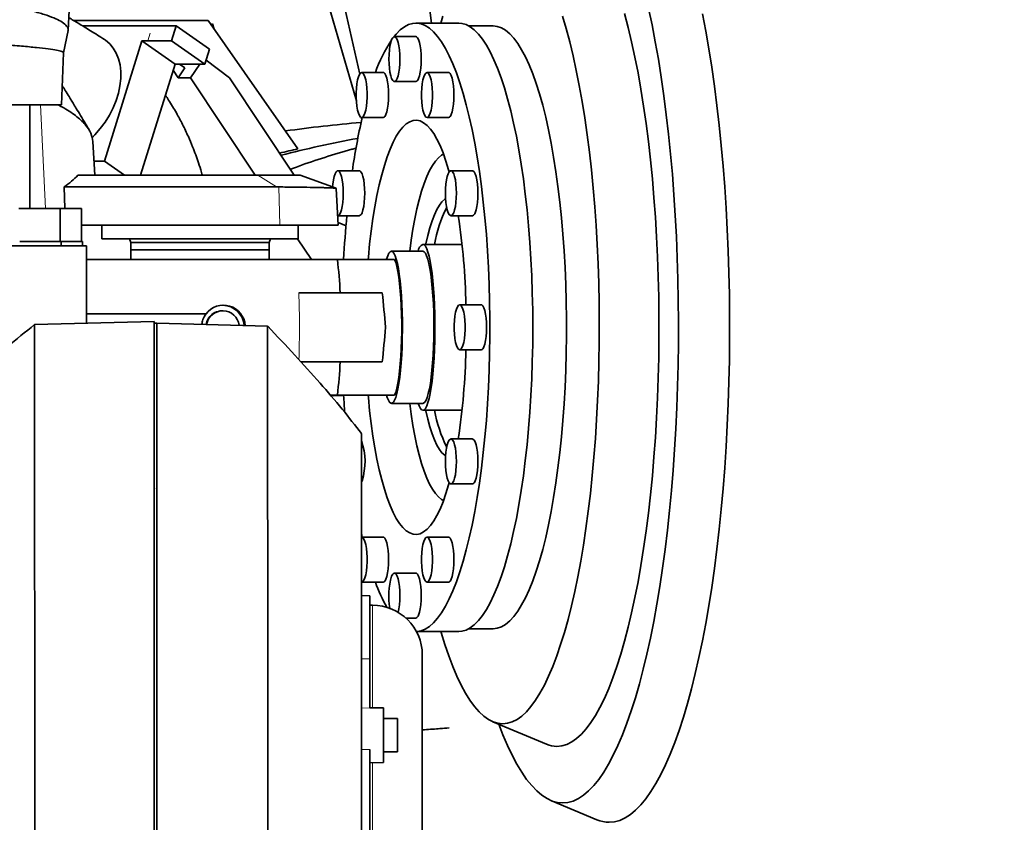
# Model space of a CAD drawing. Header units: millimetres. Extents: x 0 to 11920, y 0 to 8400.
# Tile 82 of 120: x 5583 to 5939, y 7371 to 7661. Entities that reach past the tile are written whole.
import ezdxf

# ---------------------------------------------------------------- set-up
doc = ezdxf.new("R2010")
doc.units = ezdxf.units.MM
doc.header["$LTSCALE"] = 20
doc.linetypes.add('CENTERX2', pattern=[20.32, 12.7, -2.54, 2.54, -2.54])

msp = doc.modelspace()

# ---------------------------------------------------------------- linework, layer by layer
at = {"color": 7, "linetype": 'Continuous', "lineweight": 35}
for p, q in [((5600.744677, 7657.450066), (5602.351804, 7687.889006)), ((5730.478971, 7673.556945), (5732.188957, 7660.115361)), ((5705.074593, 7631.981338), (5693.230223, 7672.603195)), ((5706.24182, 7641.6983), (5700.239462, 7668.224903)), ((5602.680679, 7661.115361), (5651.363679, 7661.115361)), ((5605.881933, 7659.182256), (5608.02068, 7659.182256)), ((5608.02068, 7659.182256), (5639.877527, 7659.182256)), ((5639.877527, 7659.182256), (5638.191679, 7653.744409)), ((5651.928574, 7650.729891), (5639.877527, 7659.182256)), ((5651.363679, 7661.115361), (5683.885467, 7614.669435)), ((5652.369595, 7659.678764), (5652.925432, 7659.895143)), ((5652.925432, 7659.895143), (5652.658392, 7659.266319)), ((5652.925432, 7659.895143), (5653.590615, 7657.934967)), ((5742.054418, 7660.115361), (5726.536459, 7660.115361)), ((5754.482389, 7659.115361), (5745.659567, 7659.115361)), ((5599.008964, 7649.418298), (5600.72695, 7657.435522)), ((5613.873634, 7610.241636), (5627.360423, 7653.744409)), ((5629.601372, 7653.744409), (5627.360423, 7653.744409)), ((5639.41147, 7645.292044), (5627.360423, 7653.744409)), ((5629.601372, 7653.744409), (5638.191679, 7653.744409)), ((5638.191679, 7653.744409), (5650.242726, 7645.292044)), ((5726.536459, 7655.250361), (5718.77748, 7655.250361)), ((5598.362642, 7630.615361), (5599.019034, 7649.411984)), ((5651.928574, 7650.729891), (5650.242726, 7645.292044)), ((5626.95584, 7605.115361), (5639.41147, 7645.292044)), ((5641.652419, 7645.292044), (5639.41147, 7645.292044)), ((5642.971269, 7643.914388), (5641.007062, 7645.292044)), ((5641.652419, 7645.292044), (5650.242726, 7645.292044)), ((5648.369093, 7645.292044), (5645.057694, 7640.31132)), ((5659.161143, 7640.31132), (5650.676761, 7646.692061)), ((5638.728668, 7643.08961), (5640.575795, 7640.31132)), ((5642.971269, 7643.914388), (5640.575795, 7640.31132)), ((5714.721209, 7642.254825), (5706.96223, 7642.254825)), ((5738.351709, 7642.254825), (5730.59273, 7642.254825)), ((5645.057694, 7640.31132), (5640.575795, 7640.31132)), ((5668.45748, 7605.115361), (5645.057694, 7640.31132)), ((5682.560929, 7605.115361), (5659.161143, 7640.31132)), ((5718.77748, 7638.980361), (5726.536459, 7638.980361)), ((5598.362642, 7630.615361), (5313.281537, 7630.615361)), ((5586.862642, 7593.115361), (5586.862642, 7630.615361)), ((5706.997223, 7625.387422), (5706.789158, 7626.10101)), ((5706.96223, 7625.984825), (5714.721209, 7625.984825)), ((5730.59273, 7625.984825), (5738.351709, 7625.984825)), ((5610.356511, 7605.118445), (5609.712911, 7617.308058)), ((5610.086011, 7610.241636), (5613.873634, 7610.241636)), ((5613.873634, 7610.241636), (5621.182473, 7605.115361)), ((5706.071846, 7606.750361), (5698.312867, 7606.750361)), ((5747.001072, 7606.750361), (5739.242093, 7606.750361)), ((5604.30711, 7605.115361), (5669.408618, 7605.115361)), ((5669.408618, 7605.115361), (5684.716186, 7605.115361)), ((5697.686684, 7600.394485), (5684.716186, 7605.115361)), ((5599.604066, 7593.115361), (5599.2621, 7600.882674)), ((5676.12878, 7600.882674), (5599.2621, 7600.882674)), ((5676.12878, 7600.882674), (5676.929174, 7600.878807)), ((5698.452835, 7587.115361), (5697.753188, 7600.366685)), ((5589.399289, 7593.115361), (5582.851125, 7593.115361)), ((5597.859117, 7593.115361), (5589.399289, 7593.115361)), ((5597.859117, 7581.115361), (5597.859117, 7593.115361)), ((5598.950253, 7593.115361), (5597.859117, 7593.115361)), ((5605.530756, 7593.115361), (5598.950253, 7593.115361)), ((5605.530756, 7581.115361), (5605.530756, 7593.115361)), ((5698.312867, 7590.480361), (5706.071846, 7590.480361)), ((5701.274694, 7586.818416), (5698.402699, 7588.064937)), ((5739.242093, 7590.480361), (5747.001072, 7590.480361)), ((5605.530756, 7587.115361), (5677.34703, 7587.115361)), ((5612.953573, 7587.115361), (5612.953573, 7582.115361)), ((5683.953573, 7582.115361), (5683.953573, 7587.115361)), ((5583.216125, 7581.115361), (5598.224117, 7581.115361)), ((5598.224117, 7579.615361), (5598.224117, 7581.115361)), ((5598.224117, 7581.115361), (5605.895756, 7581.115361)), ((5605.895756, 7579.615361), (5605.895756, 7581.115361)), ((5683.953573, 7582.115361), (5612.953573, 7582.115361)), ((5622.953573, 7582.115361), (5623.453573, 7580.741622)), ((5623.453573, 7580.741622), (5623.453573, 7578.115361)), ((5673.453573, 7580.741622), (5623.453573, 7580.741622)), ((5673.453573, 7580.741622), (5673.953573, 7582.115361)), ((5673.453573, 7578.115361), (5673.453573, 7580.741622)), ((5688.73519, 7574.615361), (5683.748868, 7582.115361)), ((5309.044069, 7579.615361), (5607.362642, 7579.615361)), ((5607.362642, 7551.619062), (5607.362642, 7579.615361)), ((5623.453573, 7578.115361), (5623.453573, 7574.615361)), ((5623.453573, 7578.115361), (5673.453573, 7578.115361)), ((5673.453573, 7574.615361), (5673.453573, 7578.115361)), ((5729.099771, 7577.615361), (5717.720246, 7577.615361)), ((5743.255202, 7580.115361), (5729.099771, 7580.115361)), ((5607.362642, 7574.615361), (5698.138031, 7574.615361)), ((5656.682613, 7556.115361), (5656.538244, 7556.115361)), ((5750.166959, 7558.250361), (5742.40798, 7558.250361)), ((5631.862642, 7552.260617), (5588.565056, 7551.12683)), ((5650.63543, 7554.977459), (5607.362642, 7554.977459)), ((5631.862642, 7356.115361), (5631.862642, 7552.260617)), ((5632.862642, 7551.639175), (5631.862642, 7551.578012)), ((5672.886062, 7550.591125), (5632.862642, 7551.639175)), ((5632.862642, 7310.67415), (5632.862642, 7551.639175)), ((5742.40798, 7541.980361), (5750.166959, 7541.980361)), ((5698.138031, 7525.615361), (5695.705399, 7525.615361)), ((5717.720246, 7522.615361), (5729.099771, 7522.615361)), ((5729.099771, 7520.115361), (5743.255202, 7520.115361)), ((5747.001072, 7509.750361), (5739.242093, 7509.750361)), ((5631.862642, 7491.685056), (5632.035231, 7492.115361)), ((5707.062744, 7494.570244), (5706.87342, 7494.17548)), ((5739.242093, 7493.480361), (5747.001072, 7493.480361)), ((5706.832343, 7475.563471), (5707.133108, 7474.245896)), ((5714.721209, 7474.245896), (5706.96223, 7474.245896)), ((5738.351709, 7474.245896), (5730.59273, 7474.245896)), ((5726.536459, 7461.250361), (5718.77748, 7461.250361)), ((5706.96223, 7457.975896), (5714.721209, 7457.975896)), ((5730.59273, 7457.975896), (5738.351709, 7457.975896)), ((5709.862642, 7453.062995), (5706.862642, 7453.115361)), ((5709.862642, 7453.062995), (5709.862642, 7430.239492)), ((5710.862642, 7449.641298), (5709.862642, 7449.641298)), ((5722.948559, 7444.980361), (5726.536459, 7444.980361)), ((5726.743141, 7440.115361), (5742.054418, 7440.115361)), ((5745.659567, 7441.115361), (5754.482389, 7441.115361)), ((5728.862642, 7280.589424), (5728.862642, 7431.641298)), ((5709.862642, 7430.239492), (5709.862642, 7412.423065)), ((5714.862642, 7412.463729), (5709.862642, 7412.551004)), ((5714.862642, 7412.463729), (5714.862642, 7392.74301)), ((5719.862642, 7408.603369), (5714.862642, 7408.603369)), ((5719.862642, 7408.603369), (5719.862642, 7396.603369)), ((5754.442044, 7407.47832), (5773.841474, 7399.355031)), ((5709.862642, 7397.509623), (5709.862642, 7356.336076)), ((5714.862642, 7396.603369), (5719.862642, 7396.603369)), ((5709.862642, 7392.655735), (5714.862642, 7392.74301)), ((5775.421082, 7379.003361), (5792.051652, 7372.039501))]:
    msp.add_line(p, q, dxfattribs=at)
at = {"color": 8, "linetype": 'Continuous', "lineweight": 18}
for p, q in [((5630.444297, 7656.463333), (5629.601372, 7653.744409)), ((5590.78781, 7630.615361), (5592.578485, 7593.115361)), ((5676.12878, 7600.882674), (5669.408618, 7605.115361)), ((5676.929174, 7600.878807), (5677.34703, 7587.115361)), ((5710.862642, 7449.641298), (5710.862642, 7412.533549)), ((5709.862642, 7430.239492), (5706.862642, 7430.279529)), ((5709.862642, 7412.423065), (5706.862642, 7412.474757)), ((5709.862642, 7397.509623), (5706.862642, 7397.482809)), ((5710.862642, 7392.67319), (5710.862642, 7262.589424))]:
    msp.add_line(p, q, dxfattribs=at)
at = {"color": 7, "linetype": 'Continuous', "lineweight": 35, "flags": 128}
for points in [[(5736.354148, 7662.684504), (5735.583512, 7660.115361)], [(5757.986729, 7406.738093), (5759.714079, 7406.913527), (5761.437202, 7407.4394), (5763.151882, 7408.314425), (5764.853921, 7409.536461), (5766.539155, 7411.102516), (5768.20346, 7413.00876), (5769.842763, 7415.250526), (5771.453052, 7417.822329), (5773.030387, 7420.717876), (5774.570908, 7423.930079), (5776.070844, 7427.45108), (5777.526525, 7431.27226), (5778.93439, 7435.384269), (5780.290991, 7439.777045), (5781.593011, 7444.439836), (5782.837262, 7449.361234), (5784.0207, 7454.529194), (5785.140428, 7459.931069), (5786.193706, 7465.55364), (5787.177957, 7471.383148), (5788.090773, 7477.405327), (5788.929918, 7483.605439), (5789.693341, 7489.968313), (5790.379172, 7496.478376), (5790.985734, 7503.119698), (5791.511541, 7509.876026), (5791.955308, 7516.730827), (5792.315947, 7523.667325), (5792.592578, 7530.668546), (5792.784522, 7537.717356), (5792.89131, 7544.796507), (5792.912681, 7551.888674), (5792.848582, 7558.976501), (5792.69917, 7566.042643), (5792.464811, 7573.069809), (5792.146078, 7580.040801), (5791.743752, 7586.938561), (5791.258817, 7593.746208), (5790.692459, 7600.447083), (5790.046065, 7607.024788), (5789.321216, 7613.463226), (5788.519687, 7619.746642), (5787.643438, 7625.859657), (5786.694615, 7631.787314), (5785.675538, 7637.515106), (5784.588702, 7643.029016), (5783.436767, 7648.315551), (5782.222551, 7653.361774), (5780.949026, 7658.155335), (5779.619309, 7662.684504)], [(5777.588031, 7398.572648), (5779.371657, 7398.749615), (5781.151116, 7399.280104), (5782.922254, 7400.162876), (5784.680934, 7401.395869), (5786.423048, 7402.976203), (5788.144527, 7404.900188), (5789.841351, 7407.163329), (5791.509557, 7409.760342), (5793.145248, 7412.68516), (5794.744605, 7415.930952), (5796.303892, 7419.490139), (5797.819467, 7423.354407), (5799.287791, 7427.51473), (5800.705433, 7431.961394), (5802.069085, 7436.684011), (5803.375559, 7441.671553), (5804.621806, 7446.91237), (5805.804913, 7452.394222), (5806.922119, 7458.104307), (5807.970814, 7464.029288), (5808.948549, 7470.155327), (5809.853039, 7476.468116), (5810.682174, 7482.952911), (5811.434015, 7489.594568), (5812.106807, 7496.377574), (5812.698979, 7503.286087), (5813.209148, 7510.303972), (5813.636122, 7517.414838), (5813.978905, 7524.602078), (5814.236694, 7531.848905), (5814.408889, 7539.138395), (5814.495087, 7546.453521), (5814.495087, 7553.7772), (5814.408889, 7561.092327), (5814.236694, 7568.381816), (5813.978905, 7575.628643), (5813.636122, 7582.815883), (5813.209148, 7589.926749), (5812.698979, 7596.944634), (5812.106807, 7603.853147), (5811.434015, 7610.636153), (5810.682174, 7617.27781), (5809.853039, 7623.762606), (5808.948549, 7630.075395), (5807.970814, 7636.201434), (5806.922119, 7642.126414), (5805.804913, 7647.836499), (5804.621806, 7653.318352), (5803.375559, 7658.559169), (5802.069085, 7663.54671)], [(5779.6734, 7378.115361), (5781.566819, 7378.291054), (5783.45637, 7378.817774), (5785.338193, 7379.694445), (5787.208443, 7380.919277), (5789.063299, 7382.489767), (5790.898972, 7384.402706), (5792.711712, 7386.654186), (5794.497816, 7389.239608), (5796.253634, 7392.15369), (5797.975579, 7395.390479), (5799.660134, 7398.943362), (5801.303858, 7402.805081), (5802.903391, 7406.967746), (5804.455468, 7411.422853), (5805.956915, 7416.161302), (5807.404667, 7421.173411), (5808.795766, 7426.44894), (5810.127369, 7431.977114), (5811.396757, 7437.746637), (5812.601336, 7443.745722), (5813.738644, 7449.962115), (5814.80636, 7456.383115), (5815.802301, 7462.995605), (5816.724432, 7469.786076), (5817.570871, 7476.740654), (5818.339887, 7483.845133), (5819.029909, 7491.084998), (5819.639529, 7498.445459), (5820.1675, 7505.911478), (5820.612744, 7513.467804), (5820.974351, 7521.098998), (5821.251582, 7528.789471), (5821.443872, 7536.523512), (5821.550827, 7544.28532), (5821.572229, 7552.059038), (5821.508034, 7559.828786), (5821.358374, 7567.57869), (5821.123553, 7575.292917), (5820.804052, 7582.955708), (5820.400523, 7590.551408), (5819.913792, 7598.064499), (5819.344851, 7605.479633), (5818.694864, 7612.781661), (5817.965158, 7619.955665), (5817.157225, 7626.98699), (5816.272714, 7633.86127), (5815.313433, 7640.564462), (5814.281341, 7647.082872), (5813.178547, 7653.403182), (5812.007304, 7659.512482), (5810.770005, 7665.39829)], [(5796.477029, 7371.115361), (5798.405904, 7371.290561), (5800.331003, 7371.81582), (5802.248557, 7372.690108), (5804.154814, 7373.911714), (5806.04604, 7375.478247), (5807.918535, 7377.386641), (5809.768633, 7379.633159), (5811.592712, 7382.213404), (5813.387201, 7385.122325), (5815.148588, 7388.354228), (5816.873424, 7391.902786), (5818.558333, 7395.761052), (5820.200017, 7399.921474), (5821.795263, 7404.375908), (5823.340946, 7409.115633), (5824.834042, 7414.131373), (5826.271629, 7419.413307), (5827.65089, 7424.951096), (5828.969128, 7430.733901), (5830.22376, 7436.7504), (5831.412332, 7442.988816), (5832.532516, 7449.436938), (5833.58212, 7456.082143), (5834.55909, 7462.911422), (5835.461511, 7469.911406), (5836.287619, 7477.068394), (5837.035795, 7484.368375), (5837.704576, 7491.797058), (5838.292652, 7499.339902), (5838.798872, 7506.982142), (5839.222245, 7514.708817), (5839.561943, 7522.504802), (5839.817299, 7530.354835), (5839.987815, 7538.243551), (5840.073156, 7546.155507), (5840.073156, 7554.075214), (5839.987815, 7561.98717), (5839.817299, 7569.875886), (5839.561943, 7577.72592), (5839.222245, 7585.521905), (5838.798872, 7593.248579), (5838.292652, 7600.890819), (5837.704576, 7608.433663), (5837.035795, 7615.862347), (5836.287619, 7623.162327), (5835.461511, 7630.319315), (5834.55909, 7637.3193), (5833.58212, 7644.148579), (5832.532516, 7650.793783), (5831.412332, 7657.241905), (5830.22376, 7663.480321)], [(5726.741423, 7440.118578), (5726.915666, 7440.126375), (5728.430975, 7440.390603), (5729.940216, 7441.006313), (5731.438553, 7441.971532), (5732.921188, 7443.283168), (5734.38337, 7444.93702), (5735.820416, 7446.92779), (5737.227723, 7449.2491), (5738.600782, 7451.893516), (5739.935196, 7454.852566), (5741.22669, 7458.116772), (5742.471126, 7461.675676), (5743.664519, 7465.51788), (5744.803046, 7469.631075), (5745.883059, 7474.002085), (5746.901099, 7478.616909), (5747.853905, 7483.460764), (5748.738425, 7488.518134), (5749.551825, 7493.772819), (5750.2915, 7499.207985), (5750.955081, 7504.806223), (5751.540441, 7510.5496), (5752.045706, 7516.419718), (5752.469258, 7522.397774), (5752.809738, 7528.464617), (5753.066058, 7534.600814), (5753.237395, 7540.786709), (5753.323201, 7547.002486), (5753.323201, 7553.228235), (5753.237395, 7559.444012), (5753.066058, 7565.629907), (5752.809738, 7571.766104), (5752.469258, 7577.832947), (5752.045706, 7583.811003), (5751.540441, 7589.681121), (5750.955081, 7595.424498), (5750.2915, 7601.022736), (5749.551825, 7606.457903), (5748.738425, 7611.712587), (5747.853905, 7616.769957), (5746.901099, 7621.613812), (5745.883059, 7626.228636), (5744.803046, 7630.599647), (5743.664519, 7634.712841), (5742.471126, 7638.555045), (5741.22669, 7642.11395), (5739.935196, 7645.378155), (5738.600782, 7648.337205), (5737.227723, 7650.981621), (5735.820416, 7653.302932), (5734.38337, 7655.293701), (5732.921188, 7656.947553), (5731.438553, 7658.25919), (5729.940216, 7659.224409), (5728.430975, 7659.840118), (5726.915666, 7660.104347), (5725.399142, 7660.016247), (5723.886261, 7659.576102), (5722.38187, 7658.785321), (5720.890787, 7657.646437), (5719.417789, 7656.163099), (5718.639555, 7655.230635)], [(5742.054418, 7660.115361), (5743.191735, 7660.016247), (5744.704616, 7659.576102), (5746.209007, 7658.785321), (5747.70009, 7657.646437), (5749.173088, 7656.163099), (5750.623283, 7654.340058), (5752.04603, 7652.183154), (5753.43677, 7649.699296), (5754.791049, 7646.89644), (5756.104529, 7643.783566), (5757.373002, 7640.370644), (5758.592405, 7636.668607), (5759.758832, 7632.689314), (5760.868546, 7628.445512), (5761.917993, 7623.950795), (5762.903811, 7619.21956), (5763.822842, 7614.266964), (5764.672142, 7609.108871), (5765.448991, 7603.761804), (5766.1509, 7598.242892), (5766.775621, 7592.569812), (5767.321152, 7586.760738), (5767.785746, 7580.834278), (5768.167915, 7574.809416), (5768.466435, 7568.705451), (5768.680349, 7562.541937), (5768.808972, 7556.338616), (5768.851892, 7550.115361), (5768.808972, 7543.892105), (5768.680349, 7537.688785), (5768.466435, 7531.52527), (5768.167915, 7525.421306), (5767.785746, 7519.396443), (5767.321152, 7513.469983), (5766.775621, 7507.660909), (5766.1509, 7501.98783), (5765.448991, 7496.468917), (5764.672142, 7491.12185), (5763.822842, 7485.963757), (5762.903811, 7481.011161), (5761.917993, 7476.279927), (5760.868546, 7471.785209), (5759.758832, 7467.541407), (5758.592405, 7463.562114), (5757.373002, 7459.860077), (5756.104529, 7456.447156), (5754.791049, 7453.334281), (5753.43677, 7450.531426), (5752.04603, 7448.047568), (5750.623283, 7445.890664), (5749.173088, 7444.067623), (5747.70009, 7442.584284), (5746.209007, 7441.445401), (5744.704616, 7440.65462), (5743.191735, 7440.214474), (5742.054418, 7440.115361)], [(5754.482389, 7441.115361), (5755.998317, 7441.293128), (5757.509301, 7441.825852), (5759.010412, 7442.711793), (5760.496753, 7443.948062), (5761.963476, 7445.530627), (5763.405798, 7447.454325), (5764.819013, 7449.712882), (5766.198513, 7452.298932), (5767.539797, 7455.204038), (5768.83849, 7458.418726), (5770.090357, 7461.932508), (5771.291314, 7465.733925), (5772.437443, 7469.810577), (5773.525007, 7474.149166), (5774.550458, 7478.735541), (5775.510451, 7483.554742), (5776.401855, 7488.59105), (5777.221762, 7493.828037), (5777.967498, 7499.248622), (5778.63663, 7504.835124), (5779.226977, 7510.569321), (5779.736611, 7516.432508), (5780.163872, 7522.405562), (5780.507365, 7528.469), (5780.76597, 7534.603043), (5780.938843, 7540.787685), (5781.025421, 7547.002751), (5781.025421, 7553.22797), (5780.938843, 7559.443037), (5780.76597, 7565.627678), (5780.507365, 7571.761722), (5780.163872, 7577.825159), (5779.736611, 7583.798213), (5779.226977, 7589.661401), (5778.63663, 7595.395597), (5777.967498, 7600.982099), (5777.221762, 7606.402684), (5776.401855, 7611.639672), (5775.510451, 7616.67598), (5774.550458, 7621.495181), (5773.525007, 7626.081556), (5772.437443, 7630.420145), (5771.291314, 7634.496796), (5770.090357, 7638.298213), (5768.83849, 7641.811996), (5767.539797, 7645.026683), (5766.198513, 7647.931789), (5764.819013, 7650.517839), (5763.405798, 7652.776396), (5761.963476, 7654.700095), (5760.496753, 7656.28266), (5759.010412, 7657.518929), (5757.509301, 7658.40487), (5755.998317, 7658.937593), (5754.482389, 7659.115361), (5754.482389, 7659.115361)], [(5609.393613, 7618.658742), (5610.449342, 7619.735832), (5612.375675, 7621.962381), (5614.126429, 7624.350676), (5615.677029, 7626.867191), (5617.005707, 7629.476598), (5618.093812, 7632.142268), (5618.926068, 7634.82678), (5619.490792, 7637.49245), (5619.780059, 7640.101857), (5619.789805, 7642.618372), (5619.519896, 7645.006667), (5618.974119, 7647.233216), (5618.160136, 7649.266765), (5617.089374, 7651.078765), (5615.776864, 7652.64378), (5614.24103, 7653.939842), (5613.882379, 7654.182382)], [(5719.768377, 7640.070244), (5720.10356, 7641.069877), (5720.380786, 7642.333728), (5720.58794, 7643.806558), (5720.715968, 7645.423999), (5720.759275, 7647.115361), (5720.715968, 7648.806722), (5720.58794, 7650.424163), (5720.380786, 7651.896994), (5720.10356, 7653.160844), (5719.768377, 7654.160477), (5719.389888, 7654.852205), (5718.984634, 7655.205796), (5718.570326, 7655.205796), (5718.165072, 7654.852205), (5717.786582, 7654.160477), (5717.4514, 7653.160844), (5717.174174, 7651.896994), (5716.96702, 7650.424163), (5716.838992, 7648.806722), (5716.795685, 7647.115361), (5716.838992, 7645.423999), (5716.96702, 7643.806558), (5717.174174, 7642.333728), (5717.4514, 7641.069877), (5717.786582, 7640.070244), (5718.165072, 7639.378516), (5718.570326, 7639.024925), (5718.984634, 7639.024925), (5719.389888, 7639.378516), (5719.768377, 7640.070244)], [(5726.536459, 7655.250361), (5726.743613, 7655.205796), (5727.148868, 7654.852205), (5727.527357, 7654.160477), (5727.862539, 7653.160844), (5728.139765, 7651.896994), (5728.346919, 7650.424163), (5728.474947, 7648.806722), (5728.518254, 7647.115361), (5728.474947, 7645.423999), (5728.346919, 7643.806558), (5728.139765, 7642.333728), (5727.862539, 7641.069877), (5727.527357, 7640.070244)], [(5708.678515, 7630.052325), (5708.847029, 7631.605972), (5708.933169, 7633.269486), (5708.933169, 7634.970164), (5708.847029, 7636.633678), (5708.678515, 7638.187325), (5708.434991, 7639.563202), (5708.1271, 7640.701178), (5707.768299, 7641.551517), (5707.374268, 7642.077056), (5706.96223, 7642.254825), (5706.550192, 7642.077056), (5706.156161, 7641.551517), (5705.79736, 7640.701178), (5705.489469, 7639.563202), (5705.245945, 7638.187325), (5705.077431, 7636.633678), (5704.991291, 7634.970164), (5704.991291, 7633.269486), (5705.077431, 7631.605972), (5705.245945, 7630.052325), (5705.489469, 7628.676447), (5705.79736, 7627.538472), (5706.156161, 7626.688133), (5706.550192, 7626.162594), (5706.96223, 7625.984825), (5707.374268, 7626.162594), (5707.768299, 7626.688133), (5708.1271, 7627.538472), (5708.434991, 7628.676447), (5708.678515, 7630.052325)], [(5714.721209, 7642.254825), (5714.928363, 7642.21026), (5715.333618, 7641.85667), (5715.712107, 7641.164941), (5716.047289, 7640.165308), (5716.324515, 7638.901458), (5716.531669, 7637.428627), (5716.659697, 7635.811186), (5716.703004, 7634.119825), (5716.659697, 7632.428463), (5716.531669, 7630.811022), (5716.324515, 7629.338192), (5716.047289, 7628.074342), (5715.712107, 7627.074708)], [(5730.59273, 7625.984825), (5731.004768, 7626.162594), (5731.398798, 7626.688133), (5731.7576, 7627.538472), (5732.065491, 7628.676447), (5732.309015, 7630.052325), (5732.477529, 7631.605972), (5732.563668, 7633.269486), (5732.563668, 7634.970164), (5732.477529, 7636.633678), (5732.309015, 7638.187325), (5732.065491, 7639.563202), (5731.7576, 7640.701178), (5731.398798, 7641.551517), (5731.004768, 7642.077056), (5730.59273, 7642.254825), (5730.180691, 7642.077056), (5729.786661, 7641.551517), (5729.42786, 7640.701178), (5729.119969, 7639.563202), (5728.876445, 7638.187325), (5728.707931, 7636.633678), (5728.621791, 7634.970164), (5728.621791, 7633.269486), (5728.707931, 7631.605972), (5728.876445, 7630.052325), (5729.119969, 7628.676447), (5729.42786, 7627.538472), (5729.786661, 7626.688133), (5730.180691, 7626.162594), (5730.59273, 7625.984825)], [(5738.351709, 7642.254825), (5738.558863, 7642.21026), (5738.964118, 7641.85667), (5739.342607, 7641.164941), (5739.677789, 7640.165308), (5739.955015, 7638.901458), (5740.162169, 7637.428627), (5740.290197, 7635.811186), (5740.333504, 7634.119825), (5740.290197, 7632.428463), (5740.162169, 7630.811022), (5739.955015, 7629.338192), (5739.677789, 7628.074342), (5739.342607, 7627.074708)], [(5738.599404, 7606.310709), (5738.398483, 7607.026831), (5737.413698, 7610.250543), (5736.377078, 7613.187683), (5735.293564, 7615.824256), (5734.168318, 7618.147695), (5733.006702, 7620.14693), (5731.814253, 7621.812432), (5730.596653, 7623.136265), (5729.359704, 7624.11212), (5728.109301, 7624.735347), (5726.851403, 7625.002975), (5725.592004, 7624.91373), (5724.337105, 7624.468037), (5723.092688, 7623.668019), (5721.864682, 7622.51749), (5720.658939, 7621.021931), (5719.481205, 7619.18847), (5718.337092, 7617.025845), (5717.232053, 7614.54436), (5716.171354, 7611.755842), (5715.160049, 7608.673579), (5714.202959, 7605.31226), (5713.304642, 7601.687902), (5712.469382, 7597.817777), (5711.701157, 7593.720329), (5711.00363, 7589.415083), (5710.380123, 7584.922556), (5709.833609, 7580.264157), (5709.366692, 7575.462085), (5709.298754, 7574.672812)], [(5736.561352, 7612.696793), (5735.868282, 7612.334085), (5734.741963, 7611.459293), (5733.634719, 7610.241441), (5732.552742, 7608.687339), (5731.502084, 7606.805679), (5730.488619, 7604.606983), (5729.518016, 7602.103549), (5728.595703, 7599.309375), (5727.726837, 7596.240088), (5726.916278, 7592.912854), (5726.168559, 7589.346278), (5725.487861, 7585.560307), (5724.877991, 7581.576114), (5724.365855, 7577.615361)], [(5700.294662, 7598.615361), (5700.251355, 7600.306722), (5700.123327, 7601.924163), (5699.916173, 7603.396994), (5699.638946, 7604.660844), (5699.303764, 7605.660477), (5698.925275, 7606.352205), (5698.520021, 7606.705796), (5698.105713, 7606.705796), (5697.700458, 7606.352205), (5697.321969, 7605.660477), (5696.986787, 7604.660844), (5696.709561, 7603.396994), (5696.502407, 7601.924163), (5696.407998, 7600.859889)], [(5706.071846, 7606.750361), (5706.279, 7606.705796), (5706.684254, 7606.352205), (5707.062744, 7605.660477), (5707.397926, 7604.660844), (5707.675152, 7603.396994), (5707.882306, 7601.924163), (5708.010334, 7600.306722), (5708.053641, 7598.615361), (5708.010334, 7596.923999), (5707.882306, 7595.306558), (5707.675152, 7593.833728), (5707.397926, 7592.569877), (5707.062744, 7591.570244)], [(5738.251196, 7591.570244), (5738.629685, 7590.878516), (5739.034939, 7590.524925), (5739.449247, 7590.524925), (5739.854501, 7590.878516), (5740.232991, 7591.570244), (5740.568173, 7592.569877), (5740.845399, 7593.833728), (5741.052553, 7595.306558), (5741.180581, 7596.923999), (5741.223888, 7598.615361), (5741.180581, 7600.306722), (5741.052553, 7601.924163), (5740.845399, 7603.396994), (5740.568173, 7604.660844), (5740.232991, 7605.660477), (5739.854501, 7606.352205), (5739.449247, 7606.705796), (5739.034939, 7606.705796), (5738.629685, 7606.352205), (5738.251196, 7605.660477), (5737.916013, 7604.660844), (5737.638787, 7603.396994), (5737.431633, 7601.924163), (5737.303605, 7600.306722), (5737.260298, 7598.615361), (5737.303605, 7596.923999), (5737.431633, 7595.306558), (5737.638787, 7593.833728), (5737.916013, 7592.569877), (5738.251196, 7591.570244)], [(5747.001072, 7606.750361), (5747.208226, 7606.705796), (5747.613481, 7606.352205), (5747.99197, 7605.660477), (5748.327152, 7604.660844), (5748.604378, 7603.396994), (5748.811532, 7601.924163), (5748.93956, 7600.306722), (5748.982867, 7598.615361), (5748.93956, 7596.923999), (5748.811532, 7595.306558), (5748.604378, 7593.833728), (5748.327152, 7592.569877), (5747.99197, 7591.570244)], [(5698.312867, 7590.480361), (5698.520021, 7590.524925), (5698.925275, 7590.878516), (5699.303764, 7591.570244), (5699.638946, 7592.569877), (5699.916173, 7593.833728), (5700.123327, 7595.306558), (5700.251355, 7596.923999), (5700.294662, 7598.615361)], [(5730.148194, 7580.115361), (5730.191073, 7580.326378), (5730.8659, 7583.349379), (5731.602343, 7586.119449), (5732.394799, 7588.615507), (5733.237237, 7590.818555), (5734.123245, 7592.711827), (5735.04608, 7594.280914), (5735.998718, 7595.513874), (5736.97391, 7596.401325), (5737.320247, 7596.629607)], [(5717.720246, 7577.615361), (5718.172809, 7577.436108), (5718.619473, 7576.900688), (5719.054413, 7576.016081), (5719.471961, 7574.793817), (5719.866672, 7573.249833), (5720.233401, 7571.404255), (5720.567368, 7569.281144), (5720.864218, 7566.908177), (5721.120081, 7564.316291), (5721.331623, 7561.539274), (5721.496084, 7558.613328), (5721.611322, 7555.576598), (5721.675834, 7552.468673), (5721.688778, 7549.330069), (5721.649987, 7546.201703), (5721.559965, 7543.124356), (5721.419887, 7540.138149), (5721.231579, 7537.282009), (5720.997494, 7534.593172), (5720.720686, 7532.10669), (5720.404763, 7529.854979), (5720.053843, 7527.867393), (5719.6725, 7526.169844), (5719.265707, 7524.78446), (5718.838767, 7523.729304), (5718.397245, 7523.01813), (5717.946898, 7522.66021), (5717.493595, 7522.66021), (5717.043248, 7523.01813), (5716.601726, 7523.729304), (5716.174785, 7524.78446), (5715.91772, 7525.61309)], [(5715.947006, 7574.719945), (5715.968532, 7574.793817), (5716.38608, 7576.016081), (5716.82102, 7576.900688), (5717.267683, 7577.436108), (5717.720246, 7577.615361)], [(5729.099771, 7580.115361), (5729.568043, 7579.939499), (5730.030824, 7579.413977), (5730.48269, 7578.544956), (5730.918342, 7577.342623), (5731.332673, 7575.821076), (5731.720825, 7573.998153), (5732.078248, 7571.895225), (5732.400751, 7569.536949), (5732.684553, 7566.950973), (5732.926327, 7564.167614), (5733.123238, 7561.219505), (5733.272977, 7558.141211), (5733.37379, 7554.968821), (5733.424493, 7551.739528), (5733.424493, 7548.491193), (5733.37379, 7545.261901), (5733.272977, 7542.08951), (5733.123238, 7539.011216), (5732.926327, 7536.063107), (5732.684553, 7533.279749), (5732.400751, 7530.693772), (5732.078248, 7528.335496), (5731.720825, 7526.232569), (5731.332673, 7524.409645), (5730.918342, 7522.888098), (5730.48269, 7521.685766), (5730.030824, 7520.816744), (5729.568043, 7520.291222), (5729.099771, 7520.115361), (5728.6315, 7520.291222), (5728.168718, 7520.816744), (5727.716853, 7521.685766), (5727.368846, 7522.615361)], [(5729.099771, 7522.615361), (5729.326422, 7522.66021), (5729.77677, 7523.01813), (5730.218292, 7523.729304), (5730.645232, 7524.78446), (5731.052025, 7526.169844), (5731.433367, 7527.867393), (5731.784288, 7529.854979), (5732.100211, 7532.10669), (5732.377019, 7534.593172), (5732.611103, 7537.282009), (5732.799412, 7540.138149), (5732.93949, 7543.124356), (5733.029512, 7546.201703), (5733.068303, 7549.330069), (5733.055359, 7552.468673), (5732.990847, 7555.576598), (5732.875609, 7558.613328), (5732.711148, 7561.539274), (5732.499606, 7564.316291), (5732.243743, 7566.908177), (5731.946893, 7569.281144), (5731.612926, 7571.404255), (5731.246197, 7573.249833), (5730.851486, 7574.793817), (5730.433938, 7576.016081), (5729.998998, 7576.900688), (5729.552334, 7577.436108), (5729.099771, 7577.615361), (5729.099771, 7577.615361)], [(5718.837252, 7525.615361), (5719.254224, 7526.722742), (5719.648962, 7528.169196), (5720.015744, 7529.933754), (5720.349252, 7531.990842), (5720.644654, 7534.310641), (5720.897667, 7536.859527), (5721.104624, 7539.600553), (5721.262525, 7542.49399), (5721.369081, 7545.497897), (5721.422748, 7548.568733), (5721.422748, 7551.661988), (5721.369081, 7554.732824), (5721.262525, 7557.736731), (5721.104624, 7560.630168), (5720.897667, 7563.371195), (5720.644654, 7565.92008), (5720.349252, 7568.239879), (5720.015744, 7570.296967), (5719.648962, 7572.061526), (5719.254224, 7573.507979), (5718.837252, 7574.615361)], [(5740.691695, 7546.047861), (5740.935219, 7544.671983), (5741.24311, 7543.534007), (5741.601911, 7542.683668), (5741.995941, 7542.15813), (5742.40798, 7541.980361), (5742.820018, 7542.15813), (5743.214048, 7542.683668), (5743.57285, 7543.534007), (5743.88074, 7544.671983), (5744.124265, 7546.047861), (5744.292779, 7547.601507), (5744.378918, 7549.265022), (5744.378918, 7550.9657), (5744.292779, 7552.629214), (5744.124265, 7554.182861), (5743.88074, 7555.558738), (5743.57285, 7556.696714), (5743.214048, 7557.547053), (5742.820018, 7558.072591), (5742.40798, 7558.250361), (5741.995941, 7558.072591), (5741.601911, 7557.547053), (5741.24311, 7556.696714), (5740.935219, 7555.558738), (5740.691695, 7554.182861), (5740.523181, 7552.629214), (5740.437041, 7550.9657), (5740.437041, 7549.265022), (5740.523181, 7547.601507), (5740.691695, 7546.047861)], [(5750.166959, 7558.250361), (5750.374113, 7558.205796), (5750.779367, 7557.852205), (5751.157857, 7557.160477), (5751.493039, 7556.160844), (5751.770265, 7554.896994), (5751.977419, 7553.424163), (5752.105447, 7551.806722), (5752.148754, 7550.115361), (5752.105447, 7548.423999), (5751.977419, 7546.806558), (5751.770265, 7545.333728), (5751.493039, 7544.069877), (5751.157857, 7543.070244)], [(5709.298756, 7525.557882), (5709.366692, 7524.768636), (5709.833609, 7519.966565), (5710.380123, 7515.308165), (5711.00363, 7510.815639), (5711.701157, 7506.510393), (5712.469382, 7502.412944), (5713.304642, 7498.54282), (5714.202959, 7494.918462), (5715.160049, 7491.557142), (5716.171354, 7488.474879), (5717.232053, 7485.686361), (5718.337092, 7483.204877), (5719.481205, 7481.042251), (5720.658939, 7479.20879), (5721.864682, 7477.713232), (5723.092688, 7476.562702), (5724.337105, 7475.762684), (5725.592004, 7475.316991), (5726.851403, 7475.227746), (5728.109301, 7475.495375), (5729.359704, 7476.118602), (5730.596653, 7477.094457), (5731.814253, 7478.41829), (5733.006702, 7480.083792), (5734.168318, 7482.083026), (5735.293564, 7484.406466), (5736.377078, 7487.043038), (5737.413698, 7489.980179), (5738.398483, 7493.203891), (5738.599404, 7493.920012)], [(5724.365855, 7522.615361), (5724.877991, 7518.654608), (5725.487861, 7514.670414), (5726.168559, 7510.884443), (5726.916278, 7507.317868), (5727.726837, 7503.990633), (5728.595703, 7500.921346), (5729.518016, 7498.127173), (5730.488619, 7495.623738), (5731.502084, 7493.425043), (5732.552742, 7491.543383), (5733.634719, 7489.989281), (5734.741963, 7488.771428), (5735.868282, 7487.896636), (5736.561352, 7487.533928)], [(5737.320247, 7503.601114), (5736.97391, 7503.829396), (5735.998718, 7504.716847), (5735.04608, 7505.949807), (5734.123245, 7507.518895), (5733.237237, 7509.412167), (5732.394799, 7511.615215), (5731.602343, 7514.111272), (5730.8659, 7516.881342), (5730.191073, 7519.904343), (5730.148194, 7520.115361)], [(5737.260298, 7501.615361), (5737.303605, 7499.923999), (5737.431633, 7498.306558), (5737.638787, 7496.833728), (5737.916013, 7495.569877), (5738.251196, 7494.570244), (5738.629685, 7493.878516), (5739.034939, 7493.524925), (5739.449247, 7493.524925), (5739.854501, 7493.878516), (5740.232991, 7494.570244), (5740.568173, 7495.569877), (5740.845399, 7496.833728), (5741.052553, 7498.306558), (5741.180581, 7499.923999), (5741.223888, 7501.615361), (5741.180581, 7503.306722), (5741.052553, 7504.924163), (5740.845399, 7506.396994), (5740.568173, 7507.660844), (5740.232991, 7508.660477), (5739.854501, 7509.352205), (5739.449247, 7509.705796), (5739.034939, 7509.705796), (5738.629685, 7509.352205), (5738.251196, 7508.660477), (5737.916013, 7507.660844), (5737.638787, 7506.396994), (5737.431633, 7504.924163), (5737.303605, 7503.306722), (5737.260298, 7501.615361)], [(5747.001072, 7509.750361), (5747.208226, 7509.705796), (5747.613481, 7509.352205), (5747.99197, 7508.660477), (5748.327152, 7507.660844), (5748.604378, 7506.396994), (5748.811532, 7504.924163), (5748.93956, 7503.306722), (5748.982867, 7501.615361), (5748.93956, 7499.923999), (5748.811532, 7498.306558), (5748.604378, 7496.833728), (5748.327152, 7495.569877), (5747.99197, 7494.570244)], [(5706.96223, 7457.975896), (5707.374268, 7458.153666), (5707.768299, 7458.679204), (5708.1271, 7459.529543), (5708.434991, 7460.667519), (5708.678515, 7462.043396), (5708.847029, 7463.597043), (5708.933169, 7465.260557), (5708.933169, 7466.961236), (5708.847029, 7468.62475), (5708.678515, 7470.178396), (5708.434991, 7471.554274), (5708.1271, 7472.69225), (5707.768299, 7473.542589), (5707.374268, 7474.068127), (5706.96223, 7474.245896), (5706.96223, 7474.245896)], [(5714.721209, 7474.245896), (5714.928363, 7474.201332), (5715.333618, 7473.847741), (5715.712107, 7473.156013), (5716.047289, 7472.15638), (5716.324515, 7470.89253), (5716.531669, 7469.419699), (5716.659697, 7467.802258), (5716.703004, 7466.110896), (5716.659697, 7464.419535), (5716.531669, 7462.802094), (5716.324515, 7461.329263), (5716.047289, 7460.065413), (5715.712107, 7459.06578)], [(5728.876445, 7470.178396), (5728.707931, 7468.62475), (5728.621791, 7466.961236), (5728.621791, 7465.260557), (5728.707931, 7463.597043), (5728.876445, 7462.043396), (5729.119969, 7460.667519), (5729.42786, 7459.529543), (5729.786661, 7458.679204), (5730.180691, 7458.153666), (5730.59273, 7457.975896), (5731.004768, 7458.153666), (5731.398798, 7458.679204), (5731.7576, 7459.529543), (5732.065491, 7460.667519), (5732.309015, 7462.043396), (5732.477529, 7463.597043), (5732.563668, 7465.260557), (5732.563668, 7466.961236), (5732.477529, 7468.62475), (5732.309015, 7470.178396), (5732.065491, 7471.554274), (5731.7576, 7472.69225), (5731.398798, 7473.542589), (5731.004768, 7474.068127), (5730.59273, 7474.245896), (5730.180691, 7474.068127), (5729.786661, 7473.542589), (5729.42786, 7472.69225), (5729.119969, 7471.554274), (5728.876445, 7470.178396)], [(5738.351709, 7474.245896), (5738.558863, 7474.201332), (5738.964118, 7473.847741), (5739.342607, 7473.156013), (5739.677789, 7472.15638), (5739.955015, 7470.89253), (5740.162169, 7469.419699), (5740.290197, 7467.802258), (5740.333504, 7466.110896), (5740.290197, 7464.419535), (5740.162169, 7462.802094), (5739.955015, 7461.329263), (5739.677789, 7460.065413), (5739.342607, 7459.06578)], [(5720.107805, 7447.085615), (5720.380786, 7448.333728), (5720.58794, 7449.806558), (5720.715968, 7451.423999), (5720.759275, 7453.115361), (5720.715968, 7454.806722), (5720.58794, 7456.424163), (5720.380786, 7457.896994), (5720.10356, 7459.160844), (5719.768377, 7460.160477), (5719.389888, 7460.852205), (5718.984634, 7461.205796), (5718.570326, 7461.205796), (5718.165072, 7460.852205), (5717.786582, 7460.160477)], [(5726.536459, 7461.250361), (5726.743613, 7461.205796), (5727.148868, 7460.852205), (5727.527357, 7460.160477), (5727.862539, 7459.160844), (5728.139765, 7457.896994), (5728.346919, 7456.424163), (5728.474947, 7454.806722), (5728.518254, 7453.115361), (5728.474947, 7451.423999), (5728.346919, 7449.806558), (5728.139765, 7448.333728), (5727.862539, 7447.069877), (5727.527357, 7446.070244)], [(5735.583512, 7440.115361), (5735.682466, 7439.777045), (5737.039068, 7435.384269), (5738.446932, 7431.27226), (5739.902613, 7427.45108), (5741.40255, 7423.930079), (5742.94307, 7420.717876), (5744.520405, 7417.822329), (5746.130694, 7415.250526), (5747.769997, 7413.00876), (5749.434302, 7411.102516), (5751.119536, 7409.536461), (5752.821576, 7408.314425), (5754.536255, 7407.4394), (5756.259378, 7406.913527), (5757.986729, 7406.738093)], [(5756.585565, 7406.580745), (5758.042942, 7402.805081), (5759.686666, 7398.943362), (5761.371221, 7395.390479), (5763.093167, 7392.15369), (5764.848985, 7389.239608), (5766.635088, 7386.654186), (5768.447828, 7384.402706), (5770.283501, 7382.489767), (5772.138357, 7380.919277), (5774.008607, 7379.694445), (5775.89043, 7378.817774), (5777.779981, 7378.291054), (5779.6734, 7378.115361)]]:
    msp.add_lwpolyline(points, dxfattribs=at)
at = {"color": 7, "linetype": 'CENTERX2', "lineweight": 18}
for radius in [709.017293, 600]:
    msp.add_circle((5770.862642, 7356.115361), radius, dxfattribs=at)
at = {"color": 7, "linetype": 'Continuous', "lineweight": 35}
for centre, radius, start, end in [((5763.876633, 7623.787171), 55.161196, 146.80584289, 160.4399703), ((5726.212077, 7640.270674), 1.330463, 284.11159212, 351.335592), ((5714.396828, 7627.275138), 1.330463, 284.11159212, 351.335592), ((5738.027327, 7627.275138), 1.330463, 284.11159212, 351.335592), ((5940.748438, 7572.683976), 239.618662, 167.14759544, 171.82661411), ((5705.747464, 7591.770674), 1.330463, 284.11159212, 351.335592), ((5777.745723, 7572.914038), 44.988377, 152.85395646, 170.78899749), ((5746.676691, 7591.770674), 1.330463, 284.11159212, 351.335592), ((6097.953977, 7552.616843), 398.150043, 174.5430042, 176.82760352), ((5491.774358, 7552.760158), 252.960088, 1.24363554, 8.57565659), ((5730.560337, 7577.254889), 3.211783, 117.04898906, 173.55587848), ((5535.486555, 7554.723589), 163.863312, 2.76047267, 6.97247264), ((5656.929356, 7550.198749), 7.902504, 4.38265756, 142.79214375), ((5656.559686, 7550.16355), 5.951849, 90.2064183, 170.24264501), ((5656.6836, 7550.171812), 5.930313, 6.67526045, 170.32473955), ((5656.504249, 7550.170144), 7.946077, 4.63828771, 88.37172882), ((5485.861737, 7547.978457), 258.882618, 351.50832247, 358.6723854), ((5749.842577, 7543.270674), 1.330463, 284.11159212, 351.335592), ((5535.486555, 7545.507132), 163.863312, 353.02752736, 357.23952733), ((6111.249715, 7548.456969), 411.472071, 183.20087461, 184.06740468), ((5782.235234, 7528.790895), 49.661438, 190.06082681, 206.29621924), ((5685.298989, 7501.52997), 22.849481, 342.26649361, 19.22479804), ((5746.676691, 7494.770674), 1.330463, 284.11159212, 351.335592), ((5742.285067, 7452.965947), 25.533057, 163.63393751, 190.05100891), ((5770.894068, 7479.431794), 62.775843, 199.98571784, 209.12726485), ((5714.396828, 7459.26621), 1.330463, 284.11159212, 351.335592), ((5738.027327, 7459.26621), 1.330463, 284.11159212, 351.335592), ((5710.862642, 7431.641298), 18, 0, 90), ((5726.212077, 7446.270674), 1.330463, 284.11159212, 351.335592), ((5777.686042, 7408.403641), 9.831482, 246.98036123, 269.42880515), ((5796.579072, 7382.661854), 11.546944, 246.91550647, 269.49365991)]:
    msp.add_arc(centre, radius, start, end, dxfattribs=at)
at = {"color": 8, "linetype": 'Continuous', "lineweight": 18}
msp.add_arc((5331.9575, 7550.110846), 352.470331, 358.09629138, 2.03309673, dxfattribs=at)
at = {"color": 7, "linetype": 'Continuous', "lineweight": 35}
for centre, major_axis, ratio, start_param, end_param in [((5735.773457, 7485.871569), (261.916005, 8.658105), 0.533499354, 1.6642821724, 1.7701835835), ((5800.559036, 7485.871569), (261.916005, -8.658105), 0.533499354, 1.9596317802, 2.0762894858), ((5793.563314, 7485.871569), (261.795989, -5.77879), 0.5343117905, 2.0148398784, 2.0428723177), ((5710.705386, 7551.38993), (-2.311853, 32.719121), 0.1435576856, 4.6632831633, 5.0524260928), ((5710.705386, 7548.840791), (2.311853, 32.719121), 0.1435576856, 4.372351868, 4.7614947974), ((5700.802252, 7531.72872), (21.482129, 1.257604), 0.2889421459, 4.4553406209, 4.6776633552)]:
    msp.add_ellipse(centre, major_axis=major_axis, ratio=ratio, start_param=start_param, end_param=end_param, dxfattribs=at)
for points, knots in [([(5600.676705, 7657.453658), (5600.704148, 7657.645711), (5600.794223, 7658.276075), (5600.044062, 7659.418027), (5598.29728, 7660.739572), (5595.650265, 7662.025831), (5592.249107, 7663.256448), (5587.994569, 7664.473613), (5582.577491, 7665.736091), (5575.831153, 7667.035208), (5567.543239, 7668.353497), (5558.0818, 7669.612933), (5547.644285, 7670.779957), (5536.38182, 7671.842724), (5524.348928, 7672.802694), (5511.41118, 7673.662757), (5497.848988, 7674.404333), (5483.846464, 7675.01842), (5469.502393, 7675.504312), (5454.649982, 7675.870473), (5439.614326, 7676.09947), (5424.532215, 7676.197458), (5409.531747, 7676.164441), (5394.448358, 7675.999918), (5379.601315, 7675.702463), (5365.094847, 7675.2832), (5351.11487, 7674.731763), (5341.241414, 7674.278311), (5336.250474, 7673.975284), (5335.598124, 7673.935676)], [0, 0, 0, 0, 0.01595173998, 0.05235745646, 0.08896859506, 0.12226450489, 0.15571733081, 0.18949186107, 0.22343084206, 0.26373243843, 0.30431532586, 0.34578934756, 0.38757225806, 0.42766942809, 0.46804783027, 0.50931785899, 0.5508975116, 0.59084230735, 0.63106964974, 0.6717348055, 0.71300154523, 0.75269438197, 0.79266592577, 0.83306885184, 0.87406215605, 0.91369383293, 0.9536011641, 0.99393535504, 1, 1, 1, 1]), ([(5613.881139, 7654.183186), (5612.18565, 7655.265792), (5608.974636, 7657.316094), (5604.680805, 7659.925903), (5602.119209, 7661.453051), (5600.991524, 7662.125344)], [0, 0, 0, 0, 0.385086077, 0.7292980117, 1, 1, 1, 1]), ([(5599.015441, 7649.416886), (5598.984997, 7649.477787), (5598.923429, 7649.600951), (5598.295169, 7649.964755), (5596.766044, 7650.290639), (5593.702326, 7650.792987), (5589.443586, 7651.29339), (5584.029004, 7651.798855), (5577.404616, 7652.320985), (5569.679589, 7652.829127), (5560.920197, 7653.328904), (5551.175337, 7653.80856), (5540.378086, 7654.264453), (5528.740052, 7654.692466), (5516.422661, 7655.071136), (5503.47149, 7655.415218), (5489.770811, 7655.706692), (5475.605967, 7655.952838), (5461.126264, 7656.136905), (5446.440723, 7656.26758), (5431.395264, 7656.34028), (5416.347299, 7656.349889), (5401.373912, 7656.306263), (5386.613189, 7656.195917), (5371.923115, 7656.036937), (5357.641135, 7655.812088), (5343.885978, 7655.542234), (5333.283183, 7655.292072), (5327.465459, 7655.120022), (5325.807724, 7655.070998)], [0, 0, 0, 0, 0.0189160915, 0.0382547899, 0.0771869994, 0.1166664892, 0.1552095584, 0.1942923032, 0.2336490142, 0.2735685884, 0.3124612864, 0.3516242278, 0.3916400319, 0.4319506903, 0.4708140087, 0.5099475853, 0.5499343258, 0.5902160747, 0.6290319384, 0.6684026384, 0.7080551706, 0.7482870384, 0.7870681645, 0.8264028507, 0.8660185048, 0.9062117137, 0.9449926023, 0.9843258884, 1, 1, 1, 1]), ([(5608.320383, 7621.533142), (5607.879563, 7622.272576), (5606.837631, 7624.02032), (5605.295001, 7626.588727), (5603.800199, 7629.065131), (5602.630903, 7630.993163), (5601.756416, 7632.430326), (5600.819671, 7633.96578), (5599.797313, 7635.637679), (5598.973497, 7636.974839), (5598.605574, 7637.572025)], [0, 0, 0, 0, 0.1379262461, 0.3260059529, 0.4804241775, 0.6007072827, 0.6864260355, 0.7490706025, 0.8879328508, 1, 1, 1, 1]), ([(5649.313622, 7605.115361), (5649.217146, 7605.464057), (5648.793755, 7606.99434), (5647.982686, 7609.460742), (5646.89619, 7612.550257), (5645.674884, 7615.71036), (5644.117703, 7619.397121), (5642.182126, 7623.485566), (5639.800272, 7627.911665), (5637.717959, 7631.419324), (5636.317154, 7633.476667), (5635.926379, 7634.050591)], [0, 0, 0, 0, 0.03233447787, 0.14190239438, 0.23451325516, 0.32954401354, 0.45127603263, 0.60476647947, 0.7539309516, 0.93135558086, 1, 1, 1, 1]), ([(5609.674146, 7617.30584), (5609.526149, 7618.300189), (5609.219154, 7620.362816), (5607.445019, 7622.956997), (5605.377954, 7625.081424), (5603.459628, 7626.682681), (5601.173069, 7628.262444), (5599.045961, 7629.579057), (5597.517774, 7630.354565), (5597.00386, 7630.615361)], [0, 0, 0, 0, 0.2193670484, 0.4550432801, 0.5754709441, 0.6958983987, 0.8172147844, 0.9385311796, 1, 1, 1, 1]), ([(5681.160484, 7607.22179), (5682.11261, 7607.592591), (5686.200567, 7609.184625), (5693.630134, 7611.60919), (5700.595715, 7613.778124), (5704.4051, 7614.729887), (5704.891041, 7614.851298)], [0, 0, 0, 0, 0.12290944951, 0.52771204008, 0.9397529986, 1, 1, 1, 1]), ([(5604.30711, 7605.115361), (5603.571882, 7604.381889), (5602.099825, 7602.913349), (5600.208694, 7601.560056), (5599.2621, 7600.882674)], [0, 0, 0, 0, 0.4994559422, 1, 1, 1, 1]), ([(5697.681522, 7600.380302), (5697.689248, 7600.382764), (5697.798565, 7600.4176), (5696.803533, 7600.487142), (5694.94549, 7600.569597), (5692.689992, 7600.634871), (5690.026878, 7600.698446), (5686.759235, 7600.75732), (5682.964443, 7600.811911), (5679.990156, 7600.848119), (5677.893451, 7600.86914), (5676.929174, 7600.878807)], [0, 0, 0, 0, 0.0133891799, 0.1894338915, 0.3694645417, 0.4618320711, 0.554880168, 0.7350908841, 0.827553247, 0.9206915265, 1, 1, 1, 1]), ([(5677.34703, 7587.115361), (5679.396879, 7587.115361), (5683.548337, 7587.115361), (5688.810686, 7587.115361), (5692.455475, 7587.115361), (5694.798239, 7587.115361), (5696.704102, 7587.115361), (5697.908334, 7587.115361), (5698.426826, 7587.115361), (5698.413458, 7587.115361), (5698.408513, 7587.115361)], [0, 0, 0, 0, 0.1630639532, 0.3302452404, 0.5042782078, 0.59389527, 0.6835127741, 0.8576552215, 0.9473343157, 1, 1, 1, 1]), ([(5698.138031, 7574.615361), (5698.790136, 7574.615361), (5701.124322, 7574.615361), (5705.067043, 7574.615361), (5709.311036, 7574.615361), (5712.867432, 7574.615361), (5715.695889, 7574.615361), (5717.671458, 7574.615361), (5718.578751, 7574.615361), (5718.837252, 7574.615361)], [0, 0, 0, 0, 0.0824894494, 0.2952681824, 0.5079877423, 0.6529817, 0.7980300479, 0.9424558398, 1, 1, 1, 1]), ([(5714.362469, 7562.615361), (5713.145576, 7562.615361), (5703.181855, 7562.615361), (5693.076827, 7562.615361), (5684.205951, 7562.615361)], [0, 0, 0, 0, 0.1221324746, 1, 1, 1, 1]), ([(5649.157467, 7551.21248), (5649.228799, 7551.784625), (5649.399803, 7553.156217), (5650.180432, 7554.306819), (5650.63543, 7554.977459)], [0, 0, 0, 0, 0.4171396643, 1, 1, 1, 1]), ([(5588.538996, 7551.10556), (5582.040825, 7545.762993), (5570.089712, 7535.937209), (5557.81605, 7526.519212), (5552.215938, 7522.222056)], [0, 0, 0, 0, 0.5437293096, 1, 1, 1, 1]), ([(5588.565998, 7551.090872), (5588.565924, 7551.100777), (5588.565338, 7551.179846), (5588.565059, 7550.434386), (5588.568645, 7548.629914), (5588.569146, 7546.451957), (5588.569194, 7544.456418), (5588.570666, 7542.108157), (5588.574657, 7538.577751), (5588.57826, 7533.393484), (5588.579822, 7527.192812), (5588.585192, 7521.585737), (5588.589134, 7517.024237), (5588.592367, 7512.153871), (5588.595367, 7505.385041), (5588.602158, 7496.32608), (5588.611052, 7486.472564), (5588.615941, 7478.062913), (5588.619726, 7471.451183), (5588.62568, 7464.607893), (5588.634465, 7455.364116), (5588.642959, 7443.451436), (5588.65164, 7431.055207), (5588.662249, 7420.790593), (5588.66954, 7412.8736), (5588.676005, 7404.828344), (5588.683456, 7394.45045), (5588.697244, 7381.646464), (5588.710676, 7368.07797), (5588.717957, 7359.542387), (5588.72088, 7356.115361)], [0, 0, 0, 0, 0.0075526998, 0.0602884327, 0.1133902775, 0.1405001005, 0.1676592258, 0.1949681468, 0.2223274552, 0.2750650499, 0.3281688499, 0.3552797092, 0.3824398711, 0.4097498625, 0.4371102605, 0.4898461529, 0.5429481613, 0.5700580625, 0.5972172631, 0.6245262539, 0.6518856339, 0.7046235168, 0.7577275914, 0.7848385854, 0.8119988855, 0.8393090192, 0.8666695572, 0.9163985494, 0.9664341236, 1, 1, 1, 1]), ([(5673.079685, 7310.918903), (5673.074098, 7316.171915), (5673.062885, 7326.714415), (5673.051151, 7340.200733), (5673.042256, 7351.120394), (5673.03387, 7359.428612), (5673.025425, 7367.755657), (5673.015429, 7378.656843), (5673.005675, 7392.132112), (5672.989502, 7408.028064), (5672.979076, 7421.093232), (5672.971916, 7431.374914), (5672.963174, 7441.367684), (5672.951827, 7453.435686), (5672.94366, 7467.216755), (5672.933883, 7478.150784), (5672.926886, 7486.51041), (5672.921537, 7494.467991), (5672.916163, 7503.767866), (5672.906117, 7513.880024), (5672.902174, 7521.449802), (5672.89903, 7526.944613), (5672.894273, 7531.970008), (5672.889628, 7537.437817), (5672.888743, 7541.845933), (5672.885931, 7544.745365), (5672.883802, 7546.603188), (5672.882574, 7548.125287), (5672.88253, 7549.62197), (5672.8823, 7550.597775), (5672.881819, 7550.463849), (5672.881674, 7550.423534)], [0, 0, 0, 0, 0.0458858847, 0.0920903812, 0.1156789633, 0.1393104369, 0.1630722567, 0.1868779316, 0.2327632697, 0.2793033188, 0.3261759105, 0.3499374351, 0.3737428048, 0.4196287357, 0.4661694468, 0.513042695, 0.5368045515, 0.5606102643, 0.6064952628, 0.6530349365, 0.6999071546, 0.7236684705, 0.7474736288, 0.7933599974, 0.8395649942, 0.8631538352, 0.8867855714, 0.9105476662, 0.9343536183, 0.9802387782, 1, 1, 1, 1]), ([(5706.862642, 7511.665223), (5704.581939, 7514.624839), (5699.775062, 7520.862615), (5691.647413, 7530.268673), (5682.627117, 7540.254018), (5676.232916, 7547.032842), (5672.962663, 7550.499807)], [0, 0, 0, 0, 0.2172980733, 0.4579839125, 0.7227910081, 1, 1, 1, 1]), ([(5714.362469, 7537.615361), (5713.145593, 7537.615361), (5703.425804, 7537.615361), (5693.568165, 7537.615361), (5684.94466, 7537.615361)], [0, 0, 0, 0, 0.125195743, 1, 1, 1, 1]), ([(5718.837252, 7525.615361), (5718.486631, 7525.615361), (5717.486879, 7525.615361), (5715.363853, 7525.615361), (5711.568142, 7525.615361), (5705.86882, 7525.615361), (5700.858778, 7525.615361), (5698.138031, 7525.615361)], [0, 0, 0, 0, 0.0768683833, 0.219180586, 0.3616974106, 0.6533642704, 1, 1, 1, 1]), ([(5706.862642, 7006.844791), (5706.862642, 7006.842572), (5706.862642, 7006.833597), (5706.862642, 7007.592511), (5706.862642, 7009.570686), (5706.862642, 7012.657303), (5706.862642, 7016.67256), (5706.862642, 7021.585628), (5706.862642, 7026.851679), (5706.862642, 7032.26592), (5706.862642, 7039.480724), (5706.862642, 7052.415151), (5706.862642, 7120.260918), (5706.862642, 7200.043317), (5706.862642, 7280.077831), (5706.862642, 7307.184958), (5706.862642, 7322.632589), (5706.862642, 7334.701067), (5706.862642, 7347.258827), (5706.862642, 7360.308388), (5706.862642, 7373.485743), (5706.862642, 7386.508266), (5706.862642, 7399.220351), (5706.862642, 7411.601311), (5706.862642, 7423.735372), (5706.862642, 7435.35129), (5706.862642, 7446.322821), (5706.862642, 7456.637498), (5706.862642, 7466.357945), (5706.862642, 7475.260538), (5706.862642, 7483.251971), (5706.862642, 7490.340999), (5706.862642, 7496.554164), (5706.862642, 7501.738774), (5706.862642, 7505.850888), (5706.862642, 7508.928654), (5706.862642, 7510.868929), (5706.862642, 7511.731955), (5706.862642, 7511.588557), (5706.862642, 7511.55821)], [0, 0, 0, 0, 0.00349146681, 0.01412138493, 0.02505944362, 0.03568909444, 0.04662666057, 0.05726106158, 0.06820363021, 0.07699742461, 0.08596250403, 0.10419132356, 0.14064896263, 0.42138614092, 0.49781844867, 0.53603460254, 0.55514271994, 0.57428104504, 0.59490729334, 0.6156767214, 0.63689791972, 0.6582748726, 0.67890124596, 0.69967081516, 0.72089209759, 0.74226976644, 0.76289424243, 0.78366199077, 0.80488121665, 0.82625619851, 0.84688115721, 0.8676490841, 0.88886858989, 0.91024432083, 0.9308755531, 0.95165035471, 0.97287709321, 0.99425998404, 1, 1, 1, 1]), ([(5738.630155, 7405.26605), (5737.526606, 7405.173415), (5734.776964, 7404.942603), (5731.485539, 7404.707352), (5729.135018, 7404.571885), (5728.862642, 7404.556187)], [0, 0, 0, 0, 0.3721430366, 0.9272443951, 1, 1, 1, 1])]:
    msp.add_open_spline(points, degree=3, knots=knots, dxfattribs=at)

doc.saveas('drawing.dxf')
